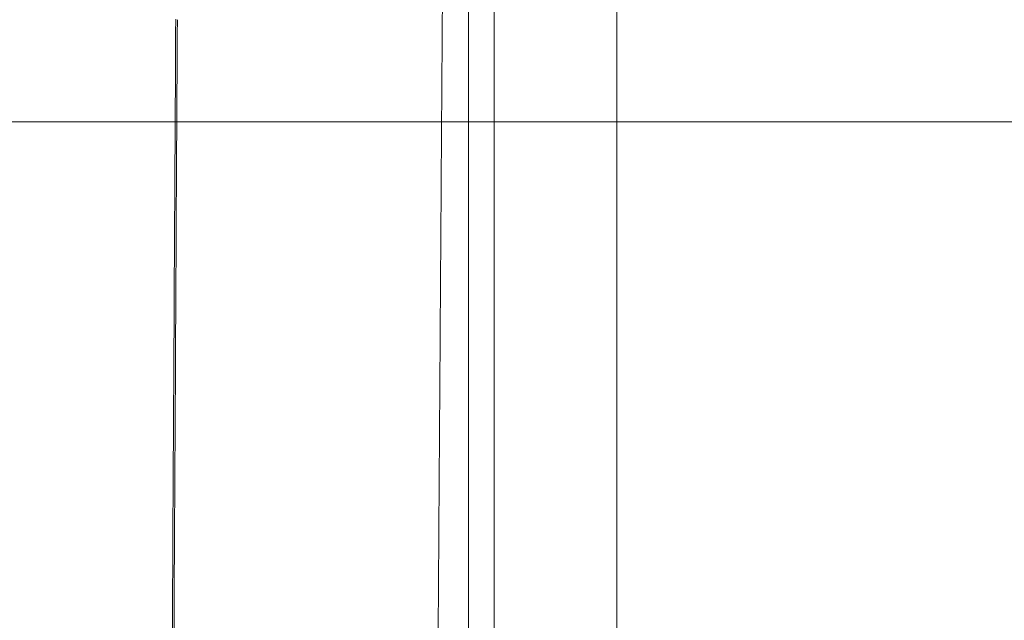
# Model space of a CAD drawing. Header units: millimetres. Extents: x -771 to 771, y -301 to 2485.
# Tile 13 of 256: x -565 to -509, y -28 to 6. Entities that reach past the tile are written whole.
import ezdxf

# ---------------------------------------------------------------- set-up
doc = ezdxf.new("R2010")
doc.units = ezdxf.units.MM
doc.layers.add('ORTHO$2', color=7, linetype='Continuous', true_color=0xffffff)
doc.layers.add('ORTHO$3', color=7, linetype='Continuous', true_color=0xffffff)

msp = doc.modelspace()

# ---------------------------------------------------------------- linework, layer by layer
at = {"layer": 'ORTHO$2', "color": 155, "linetype": 'Continuous', "lineweight": 13}
for p, q in [((-539.456, -44.765), (-539.456, 6.983)), ((-539.456, -44.765), (-539.456, 6.983)), ((-531.054, 6.983), (-531.054, -44.765)), ((-531.054, 6.983), (-531.054, -44.765)), ((-538, -44.21), (-538, 6.283)), ((-538, -44.21), (-538, 6.283))]:
    msp.add_line(p, q, dxfattribs=at)
for points, knots in [([(-513.212, 25.665), (-506.518, 23.535), (-499.816, 21.43), (-486.397, 17.277), (-472.961, 13.179), (-452.757, 7.211), (-439.251, 3.361), (-425.726, -0.422), (-418.954, -2.28), (-405.39, -5.925), (-398.599, -7.711), (-378.193, -12.961), (-364.549, -16.312), (-337.173, -22.694), (-323.441, -25.726), (-302.775, -30.018), (-295.875, -31.407), (-282.051, -34.097), (-275.127, -35.399), (-254.32, -39.169), (-240.401, -41.505), (-212.463, -45.805), (-198.444, -47.77), (-184.374, -49.542)], [0, 0, 0, 0, 0.0625, 0.0625, 0.125, 0.1875, 0.25, 0.25, 0.3125, 0.3125, 0.375, 0.375, 0.5, 0.5, 0.625, 0.625, 0.6875, 0.6875, 0.75, 0.75, 0.875, 0.875, 1, 1, 1, 1]), ([(-513.212, 25.665), (-506.518, 23.535), (-499.816, 21.43), (-486.397, 17.277), (-472.961, 13.179), (-452.757, 7.211), (-439.251, 3.361), (-425.726, -0.422), (-418.954, -2.28), (-405.39, -5.925), (-398.599, -7.711), (-378.193, -12.961), (-364.549, -16.312), (-337.173, -22.694), (-323.441, -25.726), (-302.775, -30.018), (-295.875, -31.407), (-282.051, -34.097), (-275.127, -35.399), (-254.32, -39.169), (-240.401, -41.505), (-212.463, -45.805), (-198.444, -47.77), (-184.374, -49.542)], [0, 0, 0, 0, 0.0625, 0.0625, 0.125, 0.1875, 0.25, 0.25, 0.3125, 0.3125, 0.375, 0.375, 0.5, 0.5, 0.625, 0.625, 0.6875, 0.6875, 0.75, 0.75, 0.875, 0.875, 1, 1, 1, 1]), ([(-184.374, -50.736), (-214.903, -46.887), (-245.388, -42.091), (-305.84, -30.787), (-335.841, -24.276), (-395.421, -9.731), (-425.001, -1.696), (-473.329, 12.558), (-492.177, 18.402), (-510.938, 24.454)], [0, 0, 0, 0, 0.274322, 0.274322, 0.5488, 0.5488, 0.823278, 0.823278, 1, 1, 1, 1]), ([(-184.374, -50.736), (-214.903, -46.887), (-245.388, -42.091), (-305.84, -30.787), (-335.841, -24.276), (-395.421, -9.731), (-425.001, -1.696), (-473.329, 12.558), (-492.177, 18.402), (-510.938, 24.454)], [0, 0, 0, 0, 0.274322, 0.274322, 0.5488, 0.5488, 0.823278, 0.823278, 1, 1, 1, 1]), ([(-184.374, -59.588), (-189.057, -58.993), (-198.436, -57.8), (-212.503, -55.847), (-226.597, -53.769), (-240.715, -51.556), (-254.858, -49.21), (-278.229, -45.121), (-310.966, -38.804), (-352.57, -29.694), (-394.226, -19.533), (-430.635, -9.805), (-462.49, -0.709), (-489.795, 7.428), (-508.187, 13.197), (-517.527, 16.127)], [0, 0, 0, 0, 0.041259, 0.082651, 0.124178, 0.165844, 0.207652, 0.249606, 0.373464, 0.499529, 0.622753, 0.749486, 0.830342, 0.913843, 1, 1, 1, 1]), ([(-184.374, -59.588), (-189.057, -58.993), (-198.436, -57.8), (-212.503, -55.847), (-226.597, -53.769), (-240.715, -51.556), (-254.858, -49.21), (-278.229, -45.121), (-310.966, -38.804), (-352.57, -29.694), (-394.226, -19.533), (-430.635, -9.805), (-462.49, -0.709), (-489.795, 7.428), (-508.187, 13.197), (-517.527, 16.127)], [0, 0, 0, 0, 0.041259, 0.082651, 0.124178, 0.165844, 0.207652, 0.249606, 0.373464, 0.499529, 0.622753, 0.749486, 0.830342, 0.913843, 1, 1, 1, 1])]:
    msp.add_open_spline(points, degree=3, knots=knots, dxfattribs=at)
at = {"layer": 'ORTHO$2', "color": 155, "linetype": 'Continuous', "lineweight": 18}
for points in [[(-540.928, 7.759), (-541.188, -30.984)], [(-541.188, -30.984), (-540.928, 7.759)]]:
    msp.add_open_spline(points, degree=1, dxfattribs=at)
for points, knots in [([(-556.026, 5.817), (-556.05, 1.486), (-556.073, -2.764), (-556.12, -11.3), (-556.144, -15.568), (-556.215, -28.372), (-556.262, -36.908), (-556.309, -45.444)], [0, 0, 0, 0, 0.25, 0.25, 0.5, 0.5, 1, 1, 1, 1]), ([(-555.934, 5.785), (-555.959, 1.452), (-555.982, -2.795), (-556.028, -11.331), (-556.098, -24.136), (-556.168, -36.94), (-556.215, -45.476)], [0, 0, 0, 0, 0.25, 0.25, 0.5, 1, 1, 1, 1])]:
    msp.add_open_spline(points, degree=3, knots=knots, dxfattribs=at)
at = {"layer": 'ORTHO$3', "color": 155, "linetype": 'Continuous', "lineweight": 18}
for p, q in [((-548.917, 0, 603.471), (-584.914, 0, 603.471)), ((-542.168, 0, 618.573), (-578.165, 0, 618.573)), ((-525.319, 0, 640.324), (-560.969, 0, 640.324)), ((-543.912, 0, 107.978), (-544.204, 0, 105.79)), ((-542.655, 0, 103.138), (-542.59, 0, 103.114)), ((-530.527, 0, 143.355), (-540.694, 0, 115.245)), ((-525.824, 0, 141.66), (-535.991, 0, 113.55)), ((-526.744, 0, 155.622), (-528.508, 0, 150.745)), ((-528.508, 0, 150.745), (-528.406, 0, 151.512)), ((-528.406, 0, 151.512), (-528.251, 0, 151.456)), ((-528.406, 0, 151.512), (-526.642, 0, 156.389)), ((-526.204, 0, 159.678), (-527.967, 0, 154.801)), ((-527.967, 0, 154.801), (-527.865, 0, 155.568)), ((-527.865, 0, 155.568), (-527.71, 0, 155.512)), ((-527.865, 0, 155.568), (-526.101, 0, 160.445)), ((-526.642, 0, 156.389), (-526.744, 0, 155.622)), ((-526.101, 0, 160.445), (-526.204, 0, 159.678)), ((-514.179, 0, 194.654), (-526.166, 0, 155.864)), ((-525.322, 0, 164.231), (-522.238, 0, 172.731)), ((-522.391, 0, 172.077), (-520.633, 0, 176.922)), ((-522.238, 0, 172.731), (-522.391, 0, 172.077)), ((-522.238, 0, 172.731), (-522.163, 0, 172.704)), ((-509.476, 0, 192.959), (-521.463, 0, 154.169)), ((-520.633, 0, 176.922), (-520.627, 0, 176.948)), ((-520.627, 0, 176.948), (-520.481, 0, 177.576)), ((-520.481, 0, 177.576), (-517.954, 0, 184.54)), ((-516.349, 0, 188.731), (-518.107, 0, 183.886)), ((-518.107, 0, 183.886), (-517.954, 0, 184.54)), ((-517.879, 0, 184.513), (-517.954, 0, 184.54)), ((-516.343, 0, 188.757), (-516.349, 0, 188.731)), ((-516.196, 0, 189.385), (-516.343, 0, 188.757)), ((-516.196, 0, 189.385), (-513.905, 0, 195.702)), ((-513.905, 0, 195.702), (-514.018, 0, 195.216)), ((-509.201, 0, 194.007), (-513.905, 0, 195.702)), ((-510.847, 0, 188.52), (-509.067, 0, 193.494)), ((-509.201, 0, 194.007), (-509.315, 0, 193.521))]:
    msp.add_line(p, q, dxfattribs=at)
at = {"layer": 'ORTHO$3', "color": 155, "linetype": 'Continuous', "lineweight": 13}
for p, q in [((-540.694, 0, 115.245), (-535.991, 0, 113.55)), ((-525.824, 0, 141.66), (-530.527, 0, 143.355)), ((-526.166, 0, 155.864), (-521.463, 0, 154.169)), ((-519.65, 0, 160.028), (-376.377, 0, 107.571)), ((-374.912, 0, 113.057), (-517.979, 0, 165.438)), ((-509.476, 0, 192.959), (-514.179, 0, 194.654)), ((-514.018, 0, 195.216), (-509.315, 0, 193.521))]:
    msp.add_line(p, q, dxfattribs=at)
at = {"layer": 'ORTHO$3', "color": 155, "linetype": 'Continuous', "lineweight": 18, "extrusion": (0, 1, 0)}
msp.add_arc((529.675, 573.313), 10, 12, 82.0757, dxfattribs=at)
msp.add_arc((529.675, 573.313), 10, 12, 82.0757, dxfattribs=at)
at = {"layer": 'ORTHO$3', "color": 155, "linetype": 'Continuous', "lineweight": 13, "extrusion": (0, -1, 0)}
for centre, major_axis, ratio, start_param, end_param in [((-560.969, 0, 343.324), (0, 0, -297), 0.139173, 3.219876, 3.52667), ((-542.878, 0, 191.598), (19.697, 0, 3.471), 0.015351, 3.124081, 3.997565), ((-560.897, 0, 188.093), (0.273, 0, -7.995), 0.650898, 1.674084, 2.220628), ((-548.917, 0, 306.471), (0, 0, 297), 0.013599, 0.000009, 0.40762), ((-548.917, 0, 306.471), (0, 0, -292), 0.013599, 2.84064, 3.380547), ((-546.917, 0, 306.471), (0, 0, 294), 0.013599, 0.025892, 0.041725), ((-546.917, 0, 306.471), (0, 0, -295), 0.013599, 3.159704, 3.170619), ((-545.129, 0, 189.476), (1.096, 0, -7.925), 0.091698, 1.589737, 2.284642), ((-542.168, 0, 321.573), (0, 0, 297), 0.013599, 0.000008, 0.407772), ((-542.168, 0, 321.573), (0, 0, -292), 0.013599, 2.840465, 3.380545), ((-525.319, 0, 343.324), (0, 0, 297), 0.139173, 0.078567, 0.38879), ((-540.169, 0, 321.573), (0, 0, 294), 0.013599, 0.025835, 0.041801), ((-540.169, 0, 321.573), (0, 0, -295), 0.013599, 3.159665, 3.170535), ((-523.339, 0, 343.324), (0, 0, -295), 0.139173, 2.866668, 3.36358), ((-523.339, 0, 343.324), (0, 0, 294), 0.139173, 6.010193, 6.493762), ((-524.104, 0, 574.085), (1.364, 0, -9.907), 0.428013, 3.141593, 4.475235), ((-524.104, 0, 574.085), (1.364, 0, -9.907), 0.428013, 3.141593, 4.475235)]:
    msp.add_ellipse(centre, major_axis=major_axis, ratio=ratio, start_param=start_param, end_param=end_param, dxfattribs=at)
at = {"layer": 'ORTHO$3', "color": 155, "linetype": 'Continuous', "lineweight": 18, "extrusion": (0, -1, 0)}
for centre, major_axis, ratio, start_param, end_param in [((-560.969, 0, 343.324), (0, 0, -297), 0.139173, 3.141598, 3.219876), ((-546.917, 0, 306.471), (0, 0, -295), 0.013599, 3.159704, 3.533704), ((-546.917, 0, 306.471), (0, 0, 294), 0.013599, 0.025892, 0.383012), ((-546.917, 0, 306.471), (0, 0, 294), 0.013599, 5.960949, 6.32491), ((-546.917, 0, 306.471), (0, 0, -295), 0.013599, 2.810257, 3.170619), ((-550.443, 0, 119.763), (-7.805, 0, 16.626), 0.028509, 2.555333, 3.11312), ((-540.567, 0, 116.203), (-4.407, 0, -12.23), 0.015799, 0.557791, 1.498019), ((-499.552, 0, 230.628), (-44.337, 0, -123.026), 0.015799, 5.288147, 6.210408), ((-525.986, 0, 110.949), (16.635, 0, 7.81), 0.044287, 3.185906, 3.743693), ((-540.169, 0, 321.573), (0, 0, -295), 0.013599, 3.159665, 3.533864), ((-540.169, 0, 321.573), (0, 0, 294), 0.013599, 0.025835, 0.383177), ((-540.169, 0, 321.573), (0, 0, 294), 0.013599, 5.960784, 6.324986), ((-540.169, 0, 321.573), (0, 0, -295), 0.013599, 2.810097, 3.170535), ((-523.339, 0, 343.324), (0, 0, -295), 0.139173, 3.36358, 3.550041), ((-523.339, 0, 343.324), (0, 0, 294), 0.139173, 0.210577, 0.407778), ((-535.863, 0, 114.508), (4.407, 0, 12.23), 0.015799, 3.699384, 4.639612), ((-530.399, 0, 144.314), (-4.407, 0, -12.23), 0.015799, 1.498019, 2.812107), ((-525.319, 0, 343.324), (0, 0, 297), 0.139173, 6.203931, 6.361752), ((-525.319, 0, 343.324), (0, 0, -292), 0.139173, 3.141598, 3.214751), ((-525.696, 0, 142.619), (4.407, 0, 12.23), 0.015799, 4.639612, 5.953699), ((-450.373, 0, 99.901), (-270.962, 0, 98.003), 0.072704, 4.472319, 5.013502), ((-448.677, 0, 104.591), (-270.962, 0, 98.003), 0.072704, 4.472319, 5.013502), ((-518.412, 0, 183.104), (-4.407, 0, -12.23), 0.015799, 2.812107, 3.007877), ((-513.709, 0, 181.409), (4.407, 0, 12.23), 0.015799, 5.953699, 6.14947)]:
    msp.add_ellipse(centre, major_axis=major_axis, ratio=ratio, start_param=start_param, end_param=end_param, dxfattribs=at)
at = {"layer": 'ORTHO$3', "color": 155, "linetype": 'Continuous', "lineweight": 18}
for points, knots in [([(-586.454, 0, 192.086), (-595.31, 0, 192.565), (-616.241, 0, 195.231), (-648.094, 0, 205.083), (-680.209, 0, 222.595), (-708.258, 0, 246.107), (-731.181, 0, 274.697), (-748.124, 0, 307.258), (-758.457, 0, 342.545), (-761.801, 0, 379.217), (-758.032, 0, 415.886), (-747.289, 0, 451.162), (-729.969, 0, 483.705), (-706.713, 0, 512.271), (-678.392, 0, 535.755), (-646.074, 0, 553.233), (-611.001, 0, 564.006), (-574.536, 0, 567.635), (-538.114, 0, 563.969), (-503.166, 0, 553.159), (-471.051, 0, 535.647), (-443.002, 0, 512.135), (-420.079, 0, 483.545), (-403.137, 0, 450.984), (-392.803, 0, 415.697), (-389.459, 0, 379.025), (-393.229, 0, 342.356), (-403.972, 0, 307.08), (-421.292, 0, 274.537), (-444.547, 0, 245.971), (-467.685, 0, 226.785), (-482.779, 0, 217.541), (-487.483, 0, 214.934)], [0, 0, 0, 0, 0.023982, 0.056962, 0.090343, 0.124242, 0.158691, 0.193642, 0.228972, 0.264505, 0.300039, 0.335369, 0.37032, 0.404769, 0.438668, 0.472049, 0.505029, 0.53779, 0.570551, 0.603531, 0.636913, 0.670811, 0.705261, 0.740212, 0.775542, 0.811075, 0.846608, 0.881938, 0.916889, 0.951339, 0.985237, 1, 1, 1, 1]), ([(-756.309, 0, 418.323), (-756.795, 0, 415.93), (-757.633, 0, 410.692), (-758.372, 0, 401.359), (-758.773, 0, 390.717), (-758.782, 0, 377.284), (-757.973, 0, 360.571), (-755.599, 0, 340.845), (-750.92, 0, 321.321), (-744.394, 0, 303.313), (-736.602, 0, 287.227), (-727.983, 0, 273.094), (-718.936, 0, 260.88), (-709.712, 0, 250.39), (-700, 0, 241.012), (-689.147, 0, 231.798), (-676.459, 0, 222.572), (-661.693, 0, 213.623), (-644.769, 0, 205.44), (-626.055, 0, 198.716), (-606.197, 0, 194.126), (-585.916, 0, 191.859), (-565.542, 0, 191.922), (-546.806, 0, 194.124), (-529.684, 0, 197.824), (-514.038, 0, 202.657), (-498.795, 0, 208.897), (-489.142, 0, 213.972), (-484.541, 0, 216.671)], [0, 0, 0, 0, 0.026396, 0.05375, 0.082371, 0.112588, 0.156001, 0.203726, 0.251141, 0.295724, 0.33736, 0.375964, 0.411478, 0.443854, 0.474083, 0.506837, 0.54276, 0.581921, 0.624377, 0.669771, 0.715509, 0.76112, 0.806552, 0.852068, 0.887573, 0.924546, 0.963058, 1, 1, 1, 1]), ([(-640.174, 0, 560.211), (-637.681, 0, 561.182), (-635.166, 0, 562.098), (-630.087, 0, 563.82), (-627.525, 0, 564.627), (-622.352, 0, 566.13), (-619.742, 0, 566.826), (-616.778, 0, 567.545), (-616.449, 0, 567.624), (-615.954, 0, 567.742), (-615.789, 0, 567.781), (-615.458, 0, 567.858), (-614.633, 0, 568.05), (-612.484, 0, 568.534), (-610.498, 0, 568.946), (-606.521, 0, 569.726), (-603.864, 0, 570.186), (-598.54, 0, 570.987), (-593.204, 0, 571.67), (-587.845, 0, 572.118), (-582.476, 0, 572.447), (-579.785, 0, 572.553), (-574.393, 0, 572.647), (-571.691, 0, 572.634), (-566.275, 0, 572.49), (-563.562, 0, 572.357), (-559.334, 0, 572.057), (-557.824, 0, 571.931), (-556.312, 0, 571.786)], [0, 0, 0, 0, 0.094744, 0.094744, 0.189488, 0.189488, 0.284232, 0.284232, 0.296075, 0.296075, 0.301997, 0.301997, 0.307918, 0.331604, 0.378976, 0.378976, 0.47372, 0.47372, 0.568464, 0.663209, 0.663209, 0.757953, 0.757953, 0.852697, 0.852697, 0.947441, 0.947441, 1, 1, 1, 1]), ([(-540.517, 0, 570.595), (-545.445, 0, 571.496), (-558.874, 0, 573.394), (-580.881, 0, 574.083), (-606.127, 0, 571.382), (-625.825, 0, 566.481), (-636.979, 0, 562.524), (-640.174, 0, 561.288)], [0, 0, 0, 0, 0.146358, 0.396884, 0.64741, 0.897935, 1, 1, 1, 1]), ([(-586.514, 0, 579.153), (-585.038, 0, 579.307), (-583.557, 0, 579.442), (-580.584, 0, 579.676), (-579.092, 0, 579.774), (-576.099, 0, 579.931), (-574.597, 0, 579.991), (-571.583, 0, 580.07), (-570.07, 0, 580.09), (-567.792, 0, 580.09), (-567.032, 0, 580.085), (-565.889, 0, 580.07), (-565.507, 0, 580.063), (-564.935, 0, 580.052), (-564.744, 0, 580.048), (-564.362, 0, 580.039), (-562.647, 0, 579.996), (-560.943, 0, 579.927), (-557.934, 0, 579.767), (-556.438, 0, 579.667), (-553.465, 0, 579.43), (-551.987, 0, 579.292), (-550.518, 0, 579.137)], [0, 0, 0, 0, 0.125, 0.125, 0.25, 0.25, 0.375, 0.375, 0.5, 0.5, 0.5625, 0.5625, 0.59375, 0.59375, 0.609375, 0.609375, 0.625, 0.75, 0.75, 0.875, 0.875, 1, 1, 1, 1]), ([(-539.052, 0, 195.72), (-539.57, 0, 195.611), (-551.938, 0, 193.074), (-564.596, 0, 191.814), (-576.717, 0, 191.821)], [0, 0, 0, 0, 0.041932, 1, 1, 1, 1]), ([(-454.547, 0, 687.045), (-458.017, 0, 686.374), (-461.453, 0, 685.632), (-468.245, 0, 684.027), (-471.601, 0, 683.164), (-478.22, 0, 681.332), (-481.483, 0, 680.364), (-487.905, 0, 678.341), (-491.064, 0, 677.285), (-497.267, 0, 675.105), (-500.31, 0, 673.979), (-506.271, 0, 671.676), (-509.188, 0, 670.497), (-514.887, 0, 668.105), (-517.668, 0, 666.892), (-523.083, 0, 664.446), (-525.718, 0, 663.214), (-530.832, 0, 660.75), (-533.312, 0, 659.517), (-538.108, 0, 657.067), (-540.424, 0, 655.851), (-544.886, 0, 653.452), (-547.031, 0, 652.269), (-551.144, 0, 649.954), (-553.112, 0, 648.822), (-556.864, 0, 646.626), (-558.648, 0, 645.563), (-562.028, 0, 643.52), (-563.624, 0, 642.542), (-566.623, 0, 640.688), (-568.026, 0, 639.813), (-570.637, 0, 638.182), (-571.845, 0, 637.426), (-572.954, 0, 636.739)], [0, 0, 0, 0, 0.0625, 0.0625, 0.125, 0.125, 0.1875, 0.1875, 0.25, 0.25, 0.3125, 0.3125, 0.375, 0.375, 0.4375, 0.4375, 0.5, 0.5, 0.5625, 0.5625, 0.625, 0.625, 0.6875, 0.6875, 0.75, 0.75, 0.8125, 0.8125, 0.875, 0.875, 0.9375, 0.9375, 1, 1, 1, 1]), ([(-572.954, 0, 637.886), (-571.802, 0, 638.6), (-570.552, 0, 639.366), (-567.863, 0, 640.998), (-566.424, 0, 641.864), (-563.361, 0, 643.687), (-561.736, 0, 644.645), (-559.161, 0, 646.145), (-558.279, 0, 646.656), (-556.923, 0, 647.436), (-556.465, 0, 647.699), (-555.769, 0, 648.096), (-555.535, 0, 648.23), (-555.066, 0, 648.497), (-554.83, 0, 648.631), (-552.695, 0, 649.843), (-550.719, 0, 650.949), (-546.615, 0, 653.208), (-544.486, 0, 654.36), (-540.079, 0, 656.699), (-537.8, 0, 657.886), (-533.089, 0, 660.281), (-530.658, 0, 661.49), (-525.642, 0, 663.918), (-523.056, 0, 665.137), (-519.058, 0, 666.963), (-517.706, 0, 667.571), (-515.646, 0, 668.481), (-514.609, 0, 668.936), (-513.56, 0, 669.39), (-513.034, 0, 669.617), (-512.858, 0, 669.692), (-512.506, 0, 669.843), (-512.33, 0, 669.918), (-509.329, 0, 671.199), (-506.446, 0, 672.386), (-500.558, 0, 674.709), (-497.554, 0, 675.844), (-491.422, 0, 678.05), (-488.295, 0, 679.121), (-483.507, 0, 680.665), (-481.895, 0, 681.17), (-478.638, 0, 682.156), (-476.994, 0, 682.638), (-473.67, 0, 683.578), (-471.992, 0, 684.035), (-468.6, 0, 684.922), (-466.887, 0, 685.353), (-463.424, 0, 686.183), (-461.675, 0, 686.583), (-458.139, 0, 687.35), (-456.353, 0, 687.718), (-454.547, 0, 688.067)], [0, 0, 0, 0, 0.0625, 0.0625, 0.125, 0.125, 0.1875, 0.1875, 0.21875, 0.21875, 0.234375, 0.234375, 0.242187, 0.242187, 0.25, 0.25, 0.3125, 0.3125, 0.375, 0.375, 0.4375, 0.4375, 0.5, 0.5, 0.5625, 0.5625, 0.59375, 0.59375, 0.609375, 0.617187, 0.617187, 0.621094, 0.621094, 0.625, 0.625, 0.6875, 0.6875, 0.75, 0.75, 0.8125, 0.8125, 0.84375, 0.84375, 0.875, 0.875, 0.90625, 0.90625, 0.9375, 0.9375, 0.96875, 0.96875, 1, 1, 1, 1]), ([(-564.565, 0, 192.605), (-564.46, 0, 192.471), (-564.358, 0, 192.334), (-564.091, 0, 191.954), (-563.912, 0, 191.675), (-563.746, 0, 191.385), (-563.71, 0, 191.321), (-563.691, 0, 191.288), (-563.638, 0, 191.191), (-563.603, 0, 191.125), (-563.499, 0, 190.928), (-563.434, 0, 190.795), (-563.246, 0, 190.394), (-563.02, 0, 189.85), (-562.842, 0, 189.288), (-562.689, 0, 188.718), (-562.624, 0, 188.427), (-562.572, 0, 188.133)], [0, 0, 0, 0, 0.104585, 0.104585, 0.283668, 0.306053, 0.306053, 0.328438, 0.328438, 0.373209, 0.373209, 0.462751, 0.462751, 0.641834, 0.820917, 0.820917, 1, 1, 1, 1]), ([(-556.525, 0, 153.825), (-556.525, 0, 153.822), (-556.524, 0, 153.82), (-556.524, 0, 153.814), (-556.523, 0, 153.811), (-556.522, 0, 153.802), (-556.52, 0, 153.785), (-556.514, 0, 153.744), (-556.5, 0, 153.662), (-556.486, 0, 153.593), (-556.456, 0, 153.455), (-556.432, 0, 153.364), (-556.349, 0, 153.094), (-556.278, 0, 152.919), (-556.107, 0, 152.584), (-556.008, 0, 152.424), (-555.779, 0, 152.122), (-555.649, 0, 151.979), (-555.361, 0, 151.717), (-555.202, 0, 151.598), (-554.984, 0, 151.467), (-554.94, 0, 151.442), (-554.871, 0, 151.405), (-554.848, 0, 151.394), (-554.801, 0, 151.37), (-554.778, 0, 151.359), (-554.659, 0, 151.304), (-554.561, 0, 151.265), (-554.358, 0, 151.196), (-554.254, 0, 151.167), (-554.038, 0, 151.121), (-553.926, 0, 151.104), (-553.697, 0, 151.083), (-553.58, 0, 151.079), (-553.338, 0, 151.088), (-553.214, 0, 151.1), (-553.087, 0, 151.122)], [0, 0, 0, 0, 0.001953, 0.001953, 0.003906, 0.003906, 0.007812, 0.015625, 0.03125, 0.0625, 0.0625, 0.125, 0.125, 0.25, 0.25, 0.375, 0.375, 0.5, 0.5, 0.625, 0.625, 0.65625, 0.65625, 0.671875, 0.671875, 0.6875, 0.6875, 0.75, 0.75, 0.8125, 0.8125, 0.875, 0.875, 0.9375, 0.9375, 1, 1, 1, 1]), ([(-556.309, 0, 567.807), (-556.328, 0, 567.71), (-555.935, 0, 567.576), (-554.317, 0, 567.219), (-553.135, 0, 567.004), (-550.788, 0, 566.589), (-549.929, 0, 566.438), (-548.035, 0, 566.102), (-547.003, 0, 565.916), (-543.653, 0, 565.294), (-541.214, 0, 564.818), (-538.523, 0, 564.241)], [0, 0, 0, 0, 0.25, 0.25, 0.5, 0.5, 0.625, 0.625, 0.75, 0.75, 1, 1, 1, 1]), ([(-555.934, 0, 570.399), (-555.959, 0, 570.264), (-555.982, 0, 570.132), (-556.028, 0, 569.866), (-556.098, 0, 569.467), (-556.168, 0, 569.068), (-556.215, 0, 568.802)], [0, 0, 0, 0, 0.25, 0.25, 0.5, 1, 1, 1, 1]), ([(-556.215, 0, 568.802), (-556.205, 0, 568.776), (-556.185, 0, 568.725), (-555.956, 0, 568.63), (-555.582, 0, 568.52), (-554.874, 0, 568.353), (-553.621, 0, 568.105), (-551.539, 0, 567.734), (-548.919, 0, 567.275), (-546.149, 0, 566.778), (-543.451, 0, 566.267), (-540.981, 0, 565.78), (-539.215, 0, 565.408), (-538.331, 0, 565.222)], [0, 0, 0, 0, 0.062302, 0.124502, 0.186882, 0.249724, 0.374755, 0.499493, 0.623994, 0.749588, 0.83338, 0.916613, 1, 1, 1, 1]), ([(-540.821, 0, 569.327), (-541.178, 0, 569.381), (-543.705, 0, 569.75), (-547.959, 0, 570.246), (-551.699, 0, 570.508), (-553.857, 0, 570.578), (-555.026, 0, 570.569), (-555.777, 0, 570.513), (-555.882, 0, 570.437), (-555.934, 0, 570.4)], [0, 0, 0, 0, 0.039045, 0.2796, 0.519852, 0.640305, 0.76031, 0.880338, 1, 1, 1, 1]), ([(-553.087, 0, 151.122), (-552.882, 0, 151.157), (-552.455, 0, 151.232), (-551.761, 0, 151.356), (-551.013, 0, 151.493), (-550.479, 0, 151.593), (-550.066, 0, 151.67), (-549.925, 0, 151.697), (-549.712, 0, 151.737), (-549.64, 0, 151.751), (-549.496, 0, 151.778), (-549.423, 0, 151.792), (-549.058, 0, 151.862), (-548.462, 0, 151.976), (-547.53, 0, 152.157), (-546.56, 0, 152.348), (-545.554, 0, 152.547), (-544.771, 0, 152.704), (-544.326, 0, 152.794), (-544.147, 0, 152.83), (-544.058, 0, 152.848), (-543.788, 0, 152.902), (-543.608, 0, 152.939), (-543.065, 0, 153.049), (-542.335, 0, 153.198), (-541.224, 0, 153.426), (-540.097, 0, 153.659), (-538.954, 0, 153.898), (-538.181, 0, 154.06), (-537.792, 0, 154.142)], [0, 0, 0, 0, 0.0625, 0.125, 0.1875, 0.25, 0.25, 0.28125, 0.28125, 0.296875, 0.296875, 0.3125, 0.3125, 0.375, 0.4375, 0.5, 0.5625, 0.625, 0.640625, 0.640625, 0.65625, 0.65625, 0.6875, 0.6875, 0.75, 0.8125, 0.875, 0.9375, 1, 1, 1, 1]), ([(-550.518, 0, 579.137), (-550.488, 0, 579.134), (-550.443, 0, 579.129), (-550.396, 0, 579.124), (-550.366, 0, 579.121), (-550.35, 0, 579.119), (-550.273, 0, 579.112), (-550.212, 0, 579.106), (-550.137, 0, 579.099), (-550.122, 0, 579.098), (-550.092, 0, 579.095), (-550.078, 0, 579.094), (-550.034, 0, 579.09), (-550.006, 0, 579.087), (-549.924, 0, 579.08), (-549.872, 0, 579.076), (-549.797, 0, 579.07), (-549.772, 0, 579.068), (-549.725, 0, 579.065), (-549.702, 0, 579.063), (-549.636, 0, 579.058), (-549.594, 0, 579.056), (-549.535, 0, 579.052), (-549.515, 0, 579.05), (-549.478, 0, 579.048), (-549.46, 0, 579.047), (-549.407, 0, 579.044), (-549.373, 0, 579.042), (-549.278, 0, 579.037), (-549.221, 0, 579.035), (-549.142, 0, 579.032), (-549.117, 0, 579.031), (-549.069, 0, 579.029), (-549.046, 0, 579.029), (-549.006, 0, 579.028), (-548.989, 0, 579.028), (-548.972, 0, 579.027)], [0, 0, 0, 0, 0.03903, 0.058546, 0.058546, 0.078061, 0.078061, 0.156122, 0.156122, 0.175637, 0.175637, 0.195152, 0.195152, 0.234183, 0.234183, 0.312244, 0.312244, 0.351274, 0.351274, 0.390305, 0.390305, 0.468366, 0.468366, 0.507396, 0.507396, 0.546427, 0.546427, 0.624488, 0.624488, 0.78061, 0.78061, 0.858671, 0.858671, 0.936732, 0.936732, 1, 1, 1, 1]), ([(-546.862, 0, 601.847), (-546.87, 0, 601.936), (-546.99, 0, 602.202), (-547.197, 0, 602.627), (-547.948, 0, 603.384), (-548.642, 0, 603.391), (-548.923, 0, 603.37)], [0, 0, 0, 0, 0.297198, 0.627127, 0.866626, 1, 1, 1, 1]), ([(-353.176, 0, 763.723), (-357.509, 0, 761.385), (-371.44, 0, 753.842), (-393.499, 0, 741.69), (-418.947, 0, 727.517), (-442.17, 0, 714.409), (-463.358, 0, 702.306), (-482.621, 0, 691.173), (-500.086, 0, 680.968), (-515.275, 0, 671.997), (-528.396, 0, 664.173), (-538.371, 0, 658.173), (-544.141, 0, 654.679), (-546.253, 0, 653.397)], [0, 0, 0, 0, 0.05482, 0.178323, 0.29659, 0.409637, 0.517476, 0.620116, 0.717567, 0.809837, 0.886459, 0.957928, 1, 1, 1, 1]), ([(-543.77, 0, 594.221), (-543.74, 0, 594.218), (-543.694, 0, 594.213), (-543.648, 0, 594.208), (-543.617, 0, 594.205), (-543.602, 0, 594.203), (-543.525, 0, 594.196), (-543.464, 0, 594.19), (-543.389, 0, 594.183), (-543.374, 0, 594.182), (-543.344, 0, 594.179), (-543.33, 0, 594.178), (-543.286, 0, 594.174), (-543.258, 0, 594.171), (-543.176, 0, 594.164), (-543.124, 0, 594.16), (-543.049, 0, 594.154), (-543.024, 0, 594.152), (-542.977, 0, 594.149), (-542.955, 0, 594.147), (-542.888, 0, 594.142), (-542.846, 0, 594.14), (-542.787, 0, 594.136), (-542.767, 0, 594.134), (-542.73, 0, 594.132), (-542.712, 0, 594.131), (-542.659, 0, 594.128), (-542.625, 0, 594.126), (-542.53, 0, 594.121), (-542.473, 0, 594.119), (-542.394, 0, 594.116), (-542.369, 0, 594.115), (-542.321, 0, 594.113), (-542.298, 0, 594.113), (-542.258, 0, 594.112), (-542.241, 0, 594.112), (-542.225, 0, 594.111)], [0, 0, 0, 0, 0.039052, 0.058578, 0.058578, 0.078104, 0.078104, 0.156207, 0.156207, 0.175733, 0.175733, 0.195259, 0.195259, 0.234311, 0.234311, 0.312415, 0.312415, 0.351466, 0.351466, 0.390518, 0.390518, 0.468622, 0.468622, 0.507674, 0.507674, 0.546726, 0.546726, 0.624829, 0.624829, 0.781036, 0.781036, 0.85914, 0.85914, 0.937244, 0.937244, 1, 1, 1, 1]), ([(-540.114, 0, 616.95), (-540.122, 0, 617.039), (-540.242, 0, 617.304), (-540.449, 0, 617.729), (-541.199, 0, 618.486), (-541.892, 0, 618.493), (-542.174, 0, 618.472)], [0, 0, 0, 0, 0.296541, 0.626477, 0.866263, 1, 1, 1, 1]), ([(-541.188, 0, 567.244), (-541.153, 0, 567.239), (-541.082, 0, 567.228), (-540.521, 0, 567.13), (-539.65, 0, 566.971), (-538.453, 0, 566.747), (-536.954, 0, 566.456), (-535.37, 0, 566.135), (-533.825, 0, 565.808), (-532.411, 0, 565.495), (-531.399, 0, 565.261), (-530.893, 0, 565.144)], [0, 0, 0, 0, 0.126883, 0.252498, 0.37685, 0.499947, 0.624848, 0.749921, 0.833284, 0.916643, 1, 1, 1, 1]), ([(-541.188, 0, 567.244), (-541.153, 0, 567.239), (-541.082, 0, 567.228), (-540.521, 0, 567.13), (-539.65, 0, 566.971), (-538.453, 0, 566.747), (-536.954, 0, 566.456), (-535.37, 0, 566.135), (-533.825, 0, 565.808), (-532.411, 0, 565.495), (-531.399, 0, 565.261), (-530.893, 0, 565.144)], [0, 0, 0, 0, 0.126883, 0.252498, 0.37685, 0.499947, 0.624848, 0.749921, 0.833284, 0.916643, 1, 1, 1, 1]), ([(-538.52, 0, 564.241), (-536.564, 0, 563.822), (-534.315, 0, 563.308), (-530.504, 0, 562.34), (-529.161, 0, 561.985), (-527.037, 0, 561.394), (-526.311, 0, 561.187), (-525.195, 0, 560.862), (-524.818, 0, 560.751), (-524.246, 0, 560.581), (-524.055, 0, 560.523), (-523.766, 0, 560.436), (-523.669, 0, 560.406), (-523.523, 0, 560.362), (-523.475, 0, 560.348), (-523.402, 0, 560.325), (-523.378, 0, 560.318), (-523.341, 0, 560.307), (-523.329, 0, 560.303), (-523.311, 0, 560.297), (-523.305, 0, 560.296), (-523.292, 0, 560.292), (-523.281, 0, 560.288), (-522.754, 0, 560.127), (-521.244, 0, 559.673), (-517.51, 0, 558.427), (-516.021, 0, 557.916), (-513.424, 0, 556.974), (-512.498, 0, 556.632), (-511.019, 0, 556.069), (-510.511, 0, 555.873), (-509.727, 0, 555.566), (-509.462, 0, 555.462), (-509.059, 0, 555.302), (-508.923, 0, 555.249), (-508.719, 0, 555.167), (-508.65, 0, 555.14), (-508.547, 0, 555.099), (-508.513, 0, 555.085), (-508.461, 0, 555.064), (-508.444, 0, 555.057), (-508.41, 0, 555.043), (-508.387, 0, 555.034), (-502.261, 0, 552.574), (-496.844, 0, 550.022), (-488.195, 0, 545.54), (-484.747, 0, 543.578), (-481.757, 0, 541.777)], [0, 0, 0, 0, 0.130524, 0.130524, 0.195787, 0.195787, 0.228418, 0.228418, 0.244733, 0.244733, 0.252891, 0.252891, 0.25697, 0.25697, 0.259009, 0.259009, 0.260029, 0.260029, 0.260539, 0.260539, 0.260794, 0.260794, 0.261049, 0.261049, 0.391573, 0.391573, 0.456836, 0.456836, 0.489467, 0.489467, 0.505782, 0.505782, 0.51394, 0.51394, 0.518019, 0.518019, 0.520058, 0.520058, 0.521078, 0.521078, 0.521588, 0.521588, 0.522098, 0.522098, 0.783147, 0.783147, 1, 1, 1, 1]), ([(-538.328, 0, 565.222), (-536.885, 0, 564.902), (-533.727, 0, 564.203), (-528.615, 0, 562.894), (-523.431, 0, 561.407), (-516.444, 0, 559.174), (-507.893, 0, 556.037), (-497.947, 0, 551.677), (-489.027, 0, 547.18), (-483.689, 0, 544.062), (-481.24, 0, 542.632)], [0, 0, 0, 0, 0.072428, 0.158445, 0.258295, 0.336043, 0.516607, 0.70181, 0.863201, 1, 1, 1, 1]), ([(-532.196, 0, 629.639), (-531.905, 0, 630.127), (-530.954, 0, 631.627), (-529.407, 0, 633.31), (-528.077, 0, 634.454), (-527.478, 0, 634.69), (-527.395, 0, 634.718)], [0, 0, 0, 0, 0.167632, 0.553004, 0.936506, 1, 1, 1, 1]), ([(-531.054, 0, 583.218), (-531.054, 0, 583.218), (-531.045, 0, 583.219), (-531.025, 0, 583.222), (-531.02, 0, 583.222), (-531.009, 0, 583.224), (-531.004, 0, 583.225), (-530.985, 0, 583.227), (-530.971, 0, 583.229), (-530.921, 0, 583.236), (-530.839, 0, 583.248), (-530.669, 0, 583.271), (-530.451, 0, 583.302), (-530.275, 0, 583.326), (-530.154, 0, 583.343), (-530.129, 0, 583.346), (-530.079, 0, 583.353), (-530.003, 0, 583.364), (-529.923, 0, 583.375), (-529.757, 0, 583.398), (-529.524, 0, 583.43), (-529.134, 0, 583.484), (-528.706, 0, 583.544), (-528.395, 0, 583.587), (-528.192, 0, 583.615), (-528.151, 0, 583.621), (-528.069, 0, 583.632), (-527.944, 0, 583.649), (-527.817, 0, 583.667), (-527.56, 0, 583.702), (-527.208, 0, 583.751), (-526.84, 0, 583.802), (-526.274, 0, 583.88), (-525.879, 0, 583.934), (-525.468, 0, 583.991)], [0, 0, 0, 0, 0.0625, 0.0625, 0.078125, 0.078125, 0.09375, 0.09375, 0.125, 0.125, 0.1875, 0.25, 0.3125, 0.375, 0.375, 0.390625, 0.390625, 0.40625, 0.4375, 0.4375, 0.5, 0.5625, 0.625, 0.6875, 0.6875, 0.703125, 0.703125, 0.71875, 0.75, 0.75, 0.8125, 0.875, 0.875, 1, 1, 1, 1]), ([(-531.054, 0, 583.218), (-531.054, 0, 583.218), (-531.045, 0, 583.219), (-531.025, 0, 583.222), (-531.02, 0, 583.222), (-531.009, 0, 583.224), (-531.004, 0, 583.225), (-530.985, 0, 583.227), (-530.971, 0, 583.229), (-530.921, 0, 583.236), (-530.839, 0, 583.248), (-530.669, 0, 583.271), (-530.451, 0, 583.302), (-530.275, 0, 583.326), (-530.154, 0, 583.343), (-530.129, 0, 583.346), (-530.079, 0, 583.353), (-530.003, 0, 583.364), (-529.923, 0, 583.375), (-529.757, 0, 583.398), (-529.524, 0, 583.43), (-529.134, 0, 583.484), (-528.706, 0, 583.544), (-528.395, 0, 583.587), (-528.192, 0, 583.615), (-528.151, 0, 583.621), (-528.069, 0, 583.632), (-527.944, 0, 583.649), (-527.817, 0, 583.667), (-527.56, 0, 583.702), (-527.208, 0, 583.751), (-526.84, 0, 583.802), (-526.274, 0, 583.88), (-525.879, 0, 583.934), (-525.468, 0, 583.991)], [0, 0, 0, 0, 0.0625, 0.0625, 0.078125, 0.078125, 0.09375, 0.09375, 0.125, 0.125, 0.1875, 0.25, 0.3125, 0.375, 0.375, 0.390625, 0.390625, 0.40625, 0.4375, 0.4375, 0.5, 0.5625, 0.625, 0.6875, 0.6875, 0.703125, 0.703125, 0.71875, 0.75, 0.75, 0.8125, 0.875, 0.875, 1, 1, 1, 1]), ([(-530.893, 0, 565.144), (-528.023, 0, 564.432), (-522.296, 0, 563.01), (-513.837, 0, 560.358), (-505.512, 0, 557.332), (-497.33, 0, 553.896), (-488.621, 0, 549.739), (-479.464, 0, 544.744), (-471.85, 0, 539.97), (-466.286, 0, 536.142), (-462.629, 0, 533.493), (-459.039, 0, 530.754), (-455.511, 0, 527.933), (-453.214, 0, 525.978), (-452.066, 0, 525)], [0, 0, 0, 0, 0.100519, 0.200615, 0.30045, 0.400189, 0.500001, 0.625189, 0.749987, 0.800166, 0.850232, 0.90021, 0.950125, 1, 1, 1, 1]), ([(-530.893, 0, 565.144), (-528.023, 0, 564.432), (-522.296, 0, 563.01), (-513.837, 0, 560.358), (-505.512, 0, 557.332), (-497.33, 0, 553.896), (-488.621, 0, 549.739), (-479.464, 0, 544.744), (-471.85, 0, 539.97), (-466.286, 0, 536.142), (-462.629, 0, 533.493), (-459.039, 0, 530.754), (-455.511, 0, 527.933), (-453.214, 0, 525.978), (-452.066, 0, 525)], [0, 0, 0, 0, 0.100519, 0.200615, 0.30045, 0.400189, 0.500001, 0.625189, 0.749987, 0.800166, 0.850232, 0.90021, 0.950125, 1, 1, 1, 1]), ([(-525.468, 0, 583.991), (-515.255, 0, 585.397), (-494.724, 0, 588.141), (-463.617, 0, 592.042), (-432.199, 0, 595.721), (-400.471, 0, 599.171), (-368.433, 0, 602.385), (-336.082, 0, 605.357), (-314.306, 0, 607.171), (-292.425, 0, 608.9), (-281.431, 0, 609.721), (-259.338, 0, 611.276), (-248.238, 0, 612.009), (-234.296, 0, 612.869), (-231.504, 0, 613.038), (-228.01, 0, 613.246), (-227.311, 0, 613.287), (-225.912, 0, 613.37), (-223.815, 0, 613.493), (-216.121, 0, 613.938), (-209.121, 0, 614.323), (-192.307, 0, 615.213), (-169.857, 0, 616.303), (-136.083, 0, 617.645), (-102.213, 0, 618.693), (-68.245, 0, 619.445), (-34.18, 0, 619.899), (-11.404, 0, 620), (0, 0, 620)], [0, 0, 0, 0, 0.0625, 0.125, 0.1875, 0.25, 0.3125, 0.375, 0.4375, 0.4375, 0.5, 0.5, 0.5625, 0.5625, 0.578125, 0.578125, 0.582031, 0.582031, 0.585937, 0.59375, 0.625, 0.625, 0.6875, 0.75, 0.8125, 0.875, 0.9375, 1, 1, 1, 1]), ([(-525.468, 0, 583.991), (-515.255, 0, 585.397), (-494.724, 0, 588.141), (-463.617, 0, 592.042), (-432.199, 0, 595.721), (-400.471, 0, 599.171), (-368.433, 0, 602.385), (-336.082, 0, 605.357), (-314.306, 0, 607.171), (-292.425, 0, 608.9), (-281.431, 0, 609.721), (-259.338, 0, 611.276), (-248.238, 0, 612.009), (-234.296, 0, 612.869), (-231.504, 0, 613.038), (-228.01, 0, 613.246), (-227.311, 0, 613.287), (-225.912, 0, 613.37), (-223.815, 0, 613.493), (-216.121, 0, 613.938), (-209.121, 0, 614.323), (-192.307, 0, 615.213), (-169.857, 0, 616.303), (-136.083, 0, 617.645), (-102.213, 0, 618.693), (-68.245, 0, 619.445), (-34.18, 0, 619.899), (-11.404, 0, 620), (0, 0, 620)], [0, 0, 0, 0, 0.0625, 0.125, 0.1875, 0.25, 0.3125, 0.375, 0.4375, 0.4375, 0.5, 0.5, 0.5625, 0.5625, 0.578125, 0.578125, 0.582031, 0.582031, 0.585937, 0.59375, 0.625, 0.625, 0.6875, 0.75, 0.8125, 0.875, 0.9375, 1, 1, 1, 1]), ([(-512.224, 0, 627.787), (-512.324, 0, 628.002), (-513.176, 0, 629.802), (-514.825, 0, 632.679), (-517.245, 0, 635.99), (-519.319, 0, 638.076), (-520.679, 0, 638.845), (-521.105, 0, 639.045)], [0, 0, 0, 0, 0.036986, 0.314875, 0.594315, 0.875651, 1, 1, 1, 1])]:
    msp.add_open_spline(points, degree=3, knots=knots, dxfattribs=at)
at = {"layer": 'ORTHO$3', "color": 155, "linetype": 'Continuous', "lineweight": 13}
for points, knots in [([(-563.638, 0, 192.409), (-563.563, 0, 192.343), (-563.488, 0, 192.278), (-563.275, 0, 192.094), (-563.139, 0, 191.976), (-562.869, 0, 191.747), (-562.734, 0, 191.635), (-562.466, 0, 191.418), (-562.332, 0, 191.313), (-562.063, 0, 191.11), (-561.929, 0, 191.012), (-561.656, 0, 190.824), (-561.519, 0, 190.734), (-561.31, 0, 190.604), (-561.239, 0, 190.562), (-561.098, 0, 190.48), (-561.027, 0, 190.44), (-560.669, 0, 190.244), (-560.375, 0, 190.105), (-559.763, 0, 189.855), (-559.445, 0, 189.745), (-558.948, 0, 189.6), (-558.694, 0, 189.532), (-558.432, 0, 189.472), (-558.255, 0, 189.433), (-558.166, 0, 189.414), (-557.715, 0, 189.324), (-557.342, 0, 189.264), (-556.566, 0, 189.164), (-556.165, 0, 189.125), (-555.748, 0, 189.094)], [0, 0, 0, 0, 0.032677, 0.032677, 0.093135, 0.093135, 0.153593, 0.153593, 0.21405, 0.21405, 0.274508, 0.274508, 0.334966, 0.334966, 0.365195, 0.365195, 0.395423, 0.395423, 0.516339, 0.516339, 0.637254, 0.637254, 0.697712, 0.727941, 0.727941, 0.758169, 0.758169, 0.879085, 0.879085, 1, 1, 1, 1]), ([(-555.748, 0, 189.094), (-555.348, 0, 189.088), (-554.937, 0, 189.085), (-554.094, 0, 189.086), (-553.232, 0, 189.094), (-552.329, 0, 189.118), (-551.407, 0, 189.15), (-550.936, 0, 189.17), (-550.334, 0, 189.201), (-550.213, 0, 189.208), (-550.03, 0, 189.218), (-549.969, 0, 189.222), (-549.847, 0, 189.229), (-549.541, 0, 189.247), (-549.233, 0, 189.267), (-548.492, 0, 189.319), (-547.495, 0, 189.397), (-546.481, 0, 189.495), (-545.458, 0, 189.603), (-544.943, 0, 189.662), (-544.423, 0, 189.727)], [0, 0, 0, 0, 0.125, 0.125, 0.25, 0.375, 0.375, 0.5, 0.5, 0.53125, 0.53125, 0.546875, 0.546875, 0.5625, 0.625, 0.625, 0.75, 0.875, 0.875, 1, 1, 1, 1]), ([(-544.423, 0, 189.727), (-541.642, 0, 190.123), (-538.88, 0, 190.577), (-533.394, 0, 191.596), (-530.669, 0, 192.161), (-525.256, 0, 193.402), (-519.879, 0, 194.753), (-511.924, 0, 197.106), (-504.078, 0, 199.786), (-498.919, 0, 201.79), (-493.798, 0, 203.904), (-491.256, 0, 205.016), (-486.208, 0, 207.35), (-483.703, 0, 208.572), (-481.061, 0, 209.931), (-480.906, 0, 210.011), (-480.595, 0, 210.172), (-480.13, 0, 210.413), (-479.048, 0, 210.981), (-476.895, 0, 212.132), (-475.07, 0, 213.144), (-471.447, 0, 215.205), (-469.068, 0, 216.625), (-464.379, 0, 219.556), (-459.762, 0, 222.58), (-453.046, 0, 227.388), (-446.539, 0, 232.468), (-440.242, 0, 237.822), (-436.185, 0, 241.574), (-432.199, 0, 245.418), (-430.242, 0, 247.387), (-428.081, 0, 249.655), (-427.841, 0, 249.908), (-427.363, 0, 250.415), (-426.649, 0, 251.176), (-424.999, 0, 252.964), (-423.612, 0, 254.515), (-420.876, 0, 257.64), (-419.101, 0, 259.757), (-415.646, 0, 264.054), (-412.288, 0, 268.416), (-407.539, 0, 275.15), (-403.075, 0, 282.075), (-400.291, 0, 286.82), (-397.603, 0, 291.63), (-396.307, 0, 294.067), (-393.813, 0, 299.007), (-392.614, 0, 301.51), (-391.322, 0, 304.363), (-391.179, 0, 304.681), (-390.966, 0, 305.158), (-390.895, 0, 305.317), (-390.754, 0, 305.635), (-390.402, 0, 306.432), (-389.502, 0, 308.506), (-388.704, 0, 310.43), (-387.149, 0, 314.289), (-386.17, 0, 316.877), (-384.324, 0, 322.084), (-382.59, 0, 327.322), (-380.325, 0, 335.269), (-378.394, 0, 343.309), (-377.33, 0, 348.73), (-376.38, 0, 354.182), (-375.961, 0, 356.924), (-375.237, 0, 362.439), (-374.932, 0, 365.212), (-374.686, 0, 368.002)], [0, 0, 0, 0, 0.03125, 0.03125, 0.0625, 0.0625, 0.09375, 0.125, 0.15625, 0.1875, 0.1875, 0.21875, 0.21875, 0.25, 0.25, 0.251953, 0.251953, 0.253906, 0.257812, 0.265625, 0.28125, 0.28125, 0.3125, 0.3125, 0.34375, 0.375, 0.40625, 0.4375, 0.46875, 0.46875, 0.5, 0.5, 0.503906, 0.503906, 0.507812, 0.515625, 0.53125, 0.53125, 0.5625, 0.5625, 0.59375, 0.625, 0.65625, 0.6875, 0.6875, 0.71875, 0.71875, 0.75, 0.75, 0.753906, 0.753906, 0.755859, 0.755859, 0.757812, 0.765625, 0.78125, 0.78125, 0.8125, 0.8125, 0.84375, 0.875, 0.90625, 0.9375, 0.9375, 0.96875, 0.96875, 1, 1, 1, 1]), ([(-528.546, 0, 575.844), (-528.952, 0, 575.847), (-529.348, 0, 575.85), (-530.124, 0, 575.852), (-530.881, 0, 575.853), (-531.964, 0, 575.85), (-532.651, 0, 575.844), (-533.152, 0, 575.839), (-533.399, 0, 575.836), (-533.641, 0, 575.833), (-533.801, 0, 575.83), (-533.88, 0, 575.829), (-534.274, 0, 575.822), (-534.575, 0, 575.816), (-535.153, 0, 575.803), (-535.706, 0, 575.788), (-536.46, 0, 575.76), (-536.912, 0, 575.739), (-537.232, 0, 575.722), (-537.387, 0, 575.713), (-537.535, 0, 575.704), (-537.607, 0, 575.699), (-537.631, 0, 575.698), (-537.679, 0, 575.694), (-537.891, 0, 575.68), (-538.083, 0, 575.665), (-538.395, 0, 575.637), (-538.678, 0, 575.607), (-539.012, 0, 575.559), (-539.176, 0, 575.524), (-539.276, 0, 575.498), (-539.305, 0, 575.488), (-539.344, 0, 575.475), (-539.356, 0, 575.47), (-539.378, 0, 575.461), (-539.388, 0, 575.456), (-539.432, 0, 575.432), (-539.452, 0, 575.412), (-539.456, 0, 575.392)], [0, 0, 0, 0, 0.0625, 0.0625, 0.125, 0.1875, 0.25, 0.25, 0.28125, 0.296875, 0.296875, 0.3125, 0.3125, 0.375, 0.375, 0.4375, 0.5, 0.5625, 0.5625, 0.59375, 0.609375, 0.609375, 0.617188, 0.617188, 0.625, 0.6875, 0.6875, 0.75, 0.8125, 0.875, 0.875, 0.90625, 0.90625, 0.921875, 0.921875, 0.9375, 0.9375, 1, 1, 1, 1]), ([(-528.546, 0, 575.844), (-528.952, 0, 575.847), (-529.348, 0, 575.85), (-530.124, 0, 575.852), (-530.881, 0, 575.853), (-531.964, 0, 575.85), (-532.651, 0, 575.844), (-533.152, 0, 575.839), (-533.399, 0, 575.836), (-533.641, 0, 575.833), (-533.801, 0, 575.83), (-533.88, 0, 575.829), (-534.274, 0, 575.822), (-534.575, 0, 575.816), (-535.153, 0, 575.803), (-535.706, 0, 575.788), (-536.46, 0, 575.76), (-536.912, 0, 575.739), (-537.232, 0, 575.722), (-537.387, 0, 575.713), (-537.535, 0, 575.704), (-537.607, 0, 575.699), (-537.631, 0, 575.698), (-537.679, 0, 575.694), (-537.891, 0, 575.68), (-538.083, 0, 575.665), (-538.395, 0, 575.637), (-538.678, 0, 575.607), (-539.012, 0, 575.559), (-539.176, 0, 575.524), (-539.276, 0, 575.498), (-539.305, 0, 575.488), (-539.344, 0, 575.475), (-539.356, 0, 575.47), (-539.378, 0, 575.461), (-539.388, 0, 575.456), (-539.432, 0, 575.432), (-539.452, 0, 575.412), (-539.456, 0, 575.392)], [0, 0, 0, 0, 0.0625, 0.0625, 0.125, 0.1875, 0.25, 0.25, 0.28125, 0.296875, 0.296875, 0.3125, 0.3125, 0.375, 0.375, 0.4375, 0.5, 0.5625, 0.5625, 0.59375, 0.609375, 0.609375, 0.617187, 0.617187, 0.625, 0.6875, 0.6875, 0.75, 0.8125, 0.875, 0.875, 0.90625, 0.90625, 0.921875, 0.921875, 0.9375, 0.9375, 1, 1, 1, 1]), ([(-539.204, 0, 608.055), (-538.632, 0, 608.003), (-536.08, 0, 607.758), (-531.526, 0, 607.225), (-525.52, 0, 606.324), (-519.484, 0, 605.216), (-513.427, 0, 603.894), (-507.36, 0, 602.356), (-501.294, 0, 600.599), (-495.24, 0, 598.619), (-489.211, 0, 596.415), (-483.217, 0, 593.986), (-479.253, 0, 592.217), (-476.902, 0, 591.117), (-476.523, 0, 590.938), (-476.144, 0, 590.758)], [0, 0, 0, 0, 0.027665, 0.123062, 0.218459, 0.313856, 0.409254, 0.504651, 0.600048, 0.695445, 0.790842, 0.886239, 0.981636, 0.981636, 1, 1, 1, 1]), ([(0, 0, 612.588), (-11.473, 0, 612.588), (-34.387, 0, 612.485), (-68.658, 0, 612.022), (-102.831, 0, 611.255), (-136.904, 0, 610.185), (-170.88, 0, 608.815), (-193.465, 0, 607.704), (-210.379, 0, 606.796), (-216.013, 0, 606.481), (-223.05, 0, 606.072), (-225.161, 0, 605.948), (-227.271, 0, 605.823), (-228.677, 0, 605.739), (-229.381, 0, 605.696), (-232.895, 0, 605.484), (-235.704, 0, 605.312), (-249.729, 0, 604.434), (-260.895, 0, 603.686), (-283.118, 0, 602.1), (-294.176, 0, 601.262), (-316.186, 0, 599.498), (-338.089, 0, 597.646), (-370.626, 0, 594.614), (-402.849, 0, 591.334), (-434.757, 0, 587.814), (-466.351, 0, 584.06), (-497.632, 0, 580.079), (-518.276, 0, 577.28), (-528.546, 0, 575.844)], [0, 0, 0, 0, 0.0625, 0.125, 0.1875, 0.25, 0.3125, 0.375, 0.375, 0.40625, 0.40625, 0.414062, 0.417969, 0.417969, 0.421875, 0.421875, 0.4375, 0.4375, 0.5, 0.5, 0.5625, 0.5625, 0.625, 0.6875, 0.75, 0.8125, 0.875, 0.9375, 1, 1, 1, 1]), ([(0, 0, 612.588), (-11.473, 0, 612.588), (-34.387, 0, 612.485), (-68.658, 0, 612.022), (-102.831, 0, 611.255), (-136.904, 0, 610.185), (-170.88, 0, 608.815), (-193.465, 0, 607.704), (-210.379, 0, 606.796), (-216.013, 0, 606.481), (-223.05, 0, 606.072), (-225.161, 0, 605.948), (-227.271, 0, 605.823), (-228.677, 0, 605.739), (-229.381, 0, 605.696), (-232.895, 0, 605.484), (-235.704, 0, 605.312), (-249.729, 0, 604.434), (-260.895, 0, 603.686), (-283.118, 0, 602.1), (-294.176, 0, 601.262), (-316.186, 0, 599.498), (-338.089, 0, 597.646), (-370.626, 0, 594.614), (-402.849, 0, 591.334), (-434.757, 0, 587.814), (-466.351, 0, 584.06), (-497.632, 0, 580.079), (-518.276, 0, 577.28), (-528.546, 0, 575.844)], [0, 0, 0, 0, 0.0625, 0.125, 0.1875, 0.25, 0.3125, 0.375, 0.375, 0.40625, 0.40625, 0.414062, 0.417969, 0.417969, 0.421875, 0.421875, 0.4375, 0.4375, 0.5, 0.5, 0.5625, 0.5625, 0.625, 0.6875, 0.75, 0.8125, 0.875, 0.9375, 1, 1, 1, 1])]:
    msp.add_open_spline(points, degree=3, knots=knots, dxfattribs=at)
at = {"layer": 'ORTHO$3', "color": 155, "linetype": 'Continuous', "lineweight": 18}
for points, degree in [([(-562.576, 0, 188.126), (-559.54, 0, 170.897), (-556.502, 0, 153.672)], 2), ([(-556.309, 0, 567.807), (-556.215, 0, 568.802)], 1), ([(-546.02, 0, 594.444), (-545.268, 0, 594.374), (-544.518, 0, 594.3), (-543.77, 0, 594.221)], 3), ([(-541.188, 0, 567.244), (-540.611, 0, 569.961), (-540.034, 0, 572.677), (-539.456, 0, 575.392)], 3), ([(-541.188, 0, 567.244), (-540.611, 0, 569.961), (-540.034, 0, 572.677), (-539.456, 0, 575.392)], 3), ([(-541.035, 0, 567.212), (-539.285, 0, 566.844), (-536.495, 0, 566.17)], 2), ([(-541.035, 0, 567.212), (-539.285, 0, 566.844), (-536.495, 0, 566.17)], 2), ([(-537.792, 0, 154.142), (-533.095, 0, 155.132), (-528.326, 0, 156.136)], 2), ([(-529.1, 0, 564.446), (-530.893, 0, 565.144)], 1), ([(-529.1, 0, 564.446), (-530.893, 0, 565.144)], 1), ([(-528.326, 0, 156.136), (-528.044, 0, 156.189), (-527.763, 0, 156.243), (-527.48, 0, 156.288)], 3)]:
    msp.add_open_spline(points, degree=degree, dxfattribs=at)
at = {"layer": 'ORTHO$3', "color": 155, "linetype": 'Continuous', "lineweight": 13}
for points, degree in [([(-537.792, 0, 154.142), (-540, 0, 166.003), (-542.211, 0, 177.865), (-544.423, 0, 189.727)], 3), ([(-538.52, 0, 564.241), (-538.328, 0, 565.222)], 1), ([(-530.893, 0, 565.144), (-530.11, 0, 568.711), (-529.328, 0, 572.278), (-528.546, 0, 575.844)], 3), ([(-530.893, 0, 565.144), (-530.11, 0, 568.711), (-529.328, 0, 572.278), (-528.546, 0, 575.844)], 3)]:
    msp.add_open_spline(points, degree=degree, dxfattribs=at)

doc.saveas('drawing.dxf')
